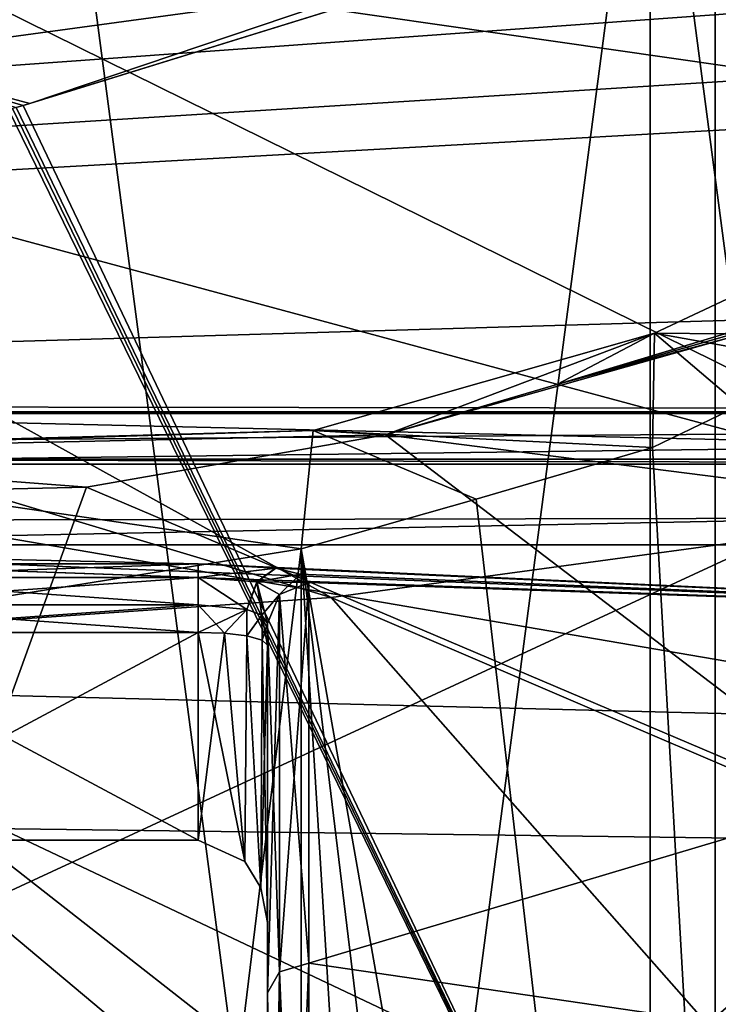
# Model space of a CAD drawing. Header units: millimetres. Extents: x -110 to 163, y -50 to 19.
# Tile 166 of 256: x -51.19 to -46.15, y -8.45 to -1.35. Entities that reach past the tile are written whole.
import ezdxf

# ---------------------------------------------------------------- set-up
doc = ezdxf.new("R2010")
doc.units = ezdxf.units.MM
doc.header["$LTSCALE"] = 65.185185
for name, color, linetype in [('108', 7, 'CONTINUOUS'), ('110', 7, 'CONTINUOUS'), ('119', 7, 'CONTINUOUS'), ('170', 7, 'CONTINUOUS'), ('194', 7, 'CONTINUOUS'), ('195', 7, 'CONTINUOUS'), ('196', 7, 'CONTINUOUS'), ('21', 7, 'CONTINUOUS'), ('22', 7, 'CONTINUOUS'), ('233', 7, 'CONTINUOUS'), ('283', 7, 'CONTINUOUS'), ('31', 7, 'CONTINUOUS'), ('364', 7, 'CONTINUOUS'), ('37', 7, 'CONTINUOUS'), ('377', 7, 'CONTINUOUS'), ('451', 7, 'CONTINUOUS'), ('6026', 7, 'CONTINUOUS'), ('6030', 7, 'CONTINUOUS'), ('6031', 7, 'CONTINUOUS'), ('6034', 7, 'CONTINUOUS'), ('6114', 7, 'CONTINUOUS'), ('6140', 7, 'CONTINUOUS'), ('6188', 7, 'CONTINUOUS'), ('6189', 7, 'CONTINUOUS'), ('773', 7, 'CONTINUOUS'), ('784', 7, 'CONTINUOUS'), ('785', 7, 'CONTINUOUS'), ('786', 7, 'CONTINUOUS'), ('792', 7, 'CONTINUOUS'), ('793', 7, 'CONTINUOUS'), ('800', 7, 'CONTINUOUS'), ('801', 7, 'CONTINUOUS'), ('802', 7, 'CONTINUOUS'), ('803', 7, 'CONTINUOUS'), ('804', 7, 'CONTINUOUS'), ('872', 7, 'CONTINUOUS'), ('873', 7, 'CONTINUOUS')]:
    doc.layers.add(name, color=color, linetype=linetype)

msp = doc.modelspace()

# ---------------------------------------------------------------- linework, layer by layer
at = {"layer": '108', "linetype": 'CONTINUOUS'}
for points in [[(-49.1558, -5.1681, -15.62), (-49.1558, -25.4334, -15.62), (-51.582, -25.042, -16.6444), (-49.1558, -5.1681, -15.62)], [(-51.5796, -5.5588, -16.6438), (-49.1558, -5.1681, -15.62), (-51.582, -25.042, -16.6444), (-51.5796, -5.5588, -16.6438)]]:
    msp.add_3dface(points, dxfattribs=at)
at = {"layer": '110', "linetype": 'CONTINUOUS'}
for points in [[(-42.9335, 0.1241, -8.9913), (-46.168, -0.4241, -10.363), (-43.6278, -9.746, -9.2041), (-42.9335, 0.1241, -8.9913)], [(-46.168, -0.4241, -10.363), (-46.168, -12.4416, -10.363), (-43.6278, -9.746, -9.2041), (-46.168, -0.4241, -10.363)]]:
    msp.add_3dface(points, dxfattribs=at)
at = {"layer": '119', "linetype": 'CONTINUOUS'}
for points in [[(-46.0974, -3.6168, -15.5652), (-47.3098, -3.9826, -16.2939), (-46.0768, -3.6305, -15.5837), (-46.0974, -3.6168, -15.5652)], [(-47.3098, -3.9826, -16.2939), (-48.5477, -4.3455, -17.0416), (-46.0531, -3.6412, -15.5971), (-47.3098, -3.9826, -16.2939)], [(-46.0531, -3.6412, -15.5971), (-48.5477, -4.3455, -17.0416), (-42.5725, -5.105, -17.1642), (-46.0531, -3.6412, -15.5971)], [(-46.0768, -3.6305, -15.5837), (-47.3098, -3.9826, -16.2939), (-46.0531, -3.6412, -15.5971), (-46.0768, -3.6305, -15.5837)], [(-50.7061, -4.7235, -18.0317), (-44.7046, -7.2719, -19.6267), (-48.5477, -4.3455, -17.0416), (-50.7061, -4.7235, -18.0317)], [(-48.5477, -4.3455, -17.0416), (-44.7046, -7.2719, -19.6267), (-42.5725, -5.105, -17.1642), (-48.5477, -4.3455, -17.0416)], [(-50.7061, -4.7235, -18.0317), (-51.6593, -4.7448, -18.2897), (-51.5992, -7.1823, -20.9597), (-50.7061, -4.7235, -18.0317)], [(-44.7046, -7.2719, -19.6267), (-50.7061, -4.7235, -18.0317), (-51.5992, -7.1823, -20.9597), (-44.7046, -7.2719, -19.6267)], [(-47.9092, -10.0686, -21.6462), (-51.5992, -7.1823, -20.9597), (-55.0119, -9.8321, -23.4415), (-47.9092, -10.0686, -21.6462)], [(-47.9092, -10.0686, -21.6462), (-44.7046, -7.2719, -19.6267), (-51.5992, -7.1823, -20.9597), (-47.9092, -10.0686, -21.6462)], [(-40.6933, -10.2857, -20.8549), (-44.7046, -7.2719, -19.6267), (-47.9092, -10.0686, -21.6462), (-40.6933, -10.2857, -20.8549)]]:
    msp.add_3dface(points, dxfattribs=at)
at = {"layer": '170', "linetype": 'CONTINUOUS'}
for points in [[(-54.6, -4.523, 13.7879), (-54.5999, -4.1799, 13.2839), (-40.1305, -4.523, 13.7879), (-54.6, -4.523, 13.7879)], [(-25.661, -4.1799, 13.2839), (-54.5999, -4.1799, 13.2839), (-54.5999, -4.1421, 13.0812), (-25.661, -4.1799, 13.2839)], [(-25.661, -4.1799, 13.2839), (-54.5999, -4.1421, 13.0812), (-54.5999, -4.1933, 12.6743), (-25.661, -4.1799, 13.2839)], [(-25.661, -4.1933, 12.6743), (-25.661, -4.1799, 13.2839), (-54.5999, -4.1933, 12.6743), (-25.661, -4.1933, 12.6743)], [(-54.5999, -4.1799, 13.2839), (-25.661, -4.1799, 13.2839), (-40.1305, -4.523, 13.7879), (-54.5999, -4.1799, 13.2839)], [(-25.661, -4.5582, 12.1858), (-25.661, -4.1933, 12.6743), (-54.5999, -4.5581, 12.1859), (-25.661, -4.5582, 12.1858)], [(-25.661, -4.1933, 12.6743), (-54.5999, -4.1933, 12.6743), (-54.5999, -4.4041, 12.3216), (-25.661, -4.1933, 12.6743)], [(-25.661, -4.1933, 12.6743), (-54.5999, -4.4041, 12.3216), (-54.5999, -4.5581, 12.1859), (-25.661, -4.1933, 12.6743)], [(-54.6, -5.1388, 12), (-25.661, -4.5582, 12.1858), (-54.5999, -4.5581, 12.1859), (-54.6, -5.1388, 12)], [(-54.6, -5.1388, 12), (-40.1305, -5.1388, 12), (-25.661, -4.5582, 12.1858), (-54.6, -5.1388, 12)]]:
    msp.add_3dface(points, dxfattribs=at)
at = {"layer": '194', "linetype": 'CONTINUOUS'}
for points in [[(-54.0727, -4.4678, -18.5176), (-48.5477, -4.3455, -17.0416), (-49.069, -4.3163, -16.1689), (-54.0727, -4.4678, -18.5176)], [(-54.07, -4.4526, -17.5089), (-54.0727, -4.4678, -18.5176), (-49.069, -4.3163, -16.1689), (-54.07, -4.4526, -17.5089)], [(-49.1558, -5.1681, -15.62), (-54.07, -4.4526, -17.5089), (-49.069, -4.3163, -16.1689), (-49.1558, -5.1681, -15.62)], [(-54.0727, -4.4678, -18.5176), (-50.7061, -4.7235, -18.0317), (-48.5477, -4.3455, -17.0416), (-54.0727, -4.4678, -18.5176)], [(-54.0727, -4.4678, -18.5176), (-51.6593, -4.7448, -18.2897), (-50.7061, -4.7235, -18.0317), (-54.0727, -4.4678, -18.5176)], [(-49.1558, -5.1681, -15.62), (-51.5796, -5.5588, -16.6438), (-54.07, -4.4526, -17.5089), (-49.1558, -5.1681, -15.62)]]:
    msp.add_3dface(points, dxfattribs=at)
at = {"layer": '195', "linetype": 'CONTINUOUS'}
for points in [[(-46.6194, -4.4375, -14.1284), (-49.069, -4.3163, -16.1689), (-46.6055, -3.6137, -14.7032), (-46.6194, -4.4375, -14.1284)], [(-49.069, -4.3163, -16.1689), (-48.5477, -4.3455, -17.0416), (-46.6055, -3.6137, -14.7032), (-49.069, -4.3163, -16.1689)], [(-48.5477, -4.3455, -17.0416), (-47.3098, -3.9826, -16.2939), (-46.6055, -3.6137, -14.7032), (-48.5477, -4.3455, -17.0416)], [(-47.3098, -3.9826, -16.2939), (-46.0974, -3.6168, -15.5652), (-46.6055, -3.6137, -14.7032), (-47.3098, -3.9826, -16.2939)], [(-47.8937, -4.8115, -14.8778), (-49.1558, -5.1681, -15.62), (-49.069, -4.3163, -16.1689), (-47.8937, -4.8115, -14.8778)], [(-46.6194, -4.4375, -14.1284), (-47.8937, -4.8115, -14.8778), (-49.069, -4.3163, -16.1689), (-46.6194, -4.4375, -14.1284)]]:
    msp.add_3dface(points, dxfattribs=at)
at = {"layer": '196', "linetype": 'CONTINUOUS'}
for points in [[(-45.3467, -3.8395, -13.38), (-46.6055, -3.6137, -14.7032), (-45.3579, -3.0255, -13.9792), (-45.3467, -3.8395, -13.38)], [(-46.6055, -3.6137, -14.7032), (-46.0974, -3.6168, -15.5652), (-45.3579, -3.0255, -13.9792), (-46.6055, -3.6137, -14.7032)], [(-45.9916, -4.135, -13.7593), (-46.6194, -4.4375, -14.1284), (-46.6055, -3.6137, -14.7032), (-45.9916, -4.135, -13.7593)], [(-45.3467, -3.8395, -13.38), (-45.9916, -4.135, -13.7593), (-46.6055, -3.6137, -14.7032), (-45.3467, -3.8395, -13.38)]]:
    msp.add_3dface(points, dxfattribs=at)
at = {"layer": '21', "linetype": 'CONTINUOUS'}
for points in [[(-51.1143, -1.9559, -13.2717), (-51.1627, -1.9721, -13.3002), (-46.168, -0.4241, -10.363), (-51.1143, -1.9559, -13.2717)], [(-46.168, -0.4241, -10.363), (-51.1627, -1.9721, -13.3002), (-46.168, -12.4416, -10.363), (-46.168, -0.4241, -10.363)], [(-48.6312, -1.1182, -11.8115), (-51.1143, -1.9559, -13.2717), (-46.168, -0.4241, -10.363), (-48.6312, -1.1182, -11.8115)], [(-51.2131, -1.9858, -13.3298), (-51.2404, -1.9924, -13.3459), (-46.168, -12.4416, -10.363), (-51.2131, -1.9858, -13.3298)], [(-51.1627, -1.9721, -13.3002), (-51.2131, -1.9858, -13.3298), (-46.168, -12.4416, -10.363), (-51.1627, -1.9721, -13.3002)], [(-51.2404, -1.9924, -13.3459), (-51.2679, -1.999, -13.362), (-46.168, -12.4416, -10.363), (-51.2404, -1.9924, -13.3459)], [(-51.2679, -1.999, -13.362), (-51.2679, -27.946, -13.362), (-46.168, -12.4416, -10.363), (-51.2679, -1.999, -13.362)]]:
    msp.add_3dface(points, dxfattribs=at)
at = {"layer": '22', "linetype": 'CONTINUOUS'}
for points in [[(-46.6194, -4.4375, -14.1284), (-45.9916, -4.135, -13.7593), (-45.3467, -26.7605, -13.38), (-46.6194, -4.4375, -14.1284)], [(-47.8937, -4.8115, -14.8778), (-46.6194, -4.4375, -14.1284), (-45.3467, -26.7605, -13.38), (-47.8937, -4.8115, -14.8778)], [(-49.1558, -5.1681, -15.62), (-47.8937, -4.8115, -14.8778), (-45.3467, -26.7605, -13.38), (-49.1558, -5.1681, -15.62)], [(-49.1558, -25.4334, -15.62), (-49.1558, -5.1681, -15.62), (-47.8893, -25.7915, -14.8752), (-49.1558, -25.4334, -15.62)], [(-47.8893, -25.7915, -14.8752), (-49.1558, -5.1681, -15.62), (-46.6094, -26.1674, -14.1226), (-47.8893, -25.7915, -14.8752)], [(-46.6094, -26.1674, -14.1226), (-49.1558, -5.1681, -15.62), (-45.3467, -26.7605, -13.38), (-46.6094, -26.1674, -14.1226)]]:
    msp.add_3dface(points, dxfattribs=at)
at = {"layer": '233', "color": 7, "linetype": 'CONTINUOUS', "true_color": 0x0303ff}
for points in [[(-98, -5.05, 17.7535), (-18.0321, 1.8195, 11.277), (-98, 2.4535, 10.25), (-98, -5.05, 17.7535)], [(-20.8828, 0.507, 13.0533), (-18.0321, 1.8195, 11.277), (-98, -5.05, 17.7535), (-20.8828, 0.507, 13.0533)], [(-22.3385, -0.3038, 13.9773), (-20.8828, 0.507, 13.0533), (-98, -5.05, 17.7535), (-22.3385, -0.3038, 13.9773)], [(-23.2392, -0.8651, 14.5562), (-22.3385, -0.3038, 13.9773), (-98, -5.05, 17.7535), (-23.2392, -0.8651, 14.5562)], [(-25.947, -2.9271, 16.345), (-23.2392, -0.8651, 14.5562), (-98, -5.05, 17.7535), (-25.947, -2.9271, 16.345)], [(-27.8443, -4.913, 17.6737), (-25.947, -2.9271, 16.345), (-98, -5.05, 17.7535), (-27.8443, -4.913, 17.6737)], [(-29.1198, -6.7837, 18.6473), (-27.8443, -4.913, 17.6737), (-98, -5.05, 17.7535), (-29.1198, -6.7837, 18.6473)], [(-98, -15.3, 20.5), (-29.1198, -6.7837, 18.6473), (-98, -5.05, 17.7535), (-98, -15.3, 20.5)], [(-29.9227, -8.5375, 19.3525), (-29.1198, -6.7837, 18.6473), (-98, -15.3, 20.5), (-29.9227, -8.5375, 19.3525)]]:
    msp.add_3dface(points, dxfattribs=at)
at = {"layer": '283', "linetype": 'CONTINUOUS'}
for points in [[(-51.2131, -1.9858, -13.3298), (-51.1627, -1.9721, -13.3002), (-52.3485, -1.625, -12.7255), (-51.2131, -1.9858, -13.3298)], [(-51.1627, -1.9721, -13.3002), (-51.1143, -1.9559, -13.2717), (-52.3485, -1.625, -12.7255), (-51.1627, -1.9721, -13.3002)]]:
    msp.add_3dface(points, dxfattribs=at)
at = {"layer": '31', "linetype": 'CONTINUOUS'}
for points in [[(-54.6, -28.0377, 12), (-27.3, -28.0377, 12), (-54.6, -5.1388, 12), (-54.6, -28.0377, 12)], [(-54.6, -5.1388, 12), (-27.3, -28.0377, 12), (-40.1305, -5.1388, 12), (-54.6, -5.1388, 12)]]:
    msp.add_3dface(points, dxfattribs=at)
at = {"layer": '364', "linetype": 'CONTINUOUS'}
for points in [[(-44.4235, -1.926, -18.2011), (-52.2969, -0.7917, -17.7319), (-51.324, 0.7087, -14.6695), (-44.4235, -1.926, -18.2011)], [(-52.2969, -0.7917, -17.7319), (-44.064, -4.8554, -21.449), (-55.917, -1.6622, -20.3258), (-52.2969, -0.7917, -17.7319)], [(-44.064, -4.8554, -21.449), (-52.2969, -0.7917, -17.7319), (-44.4235, -1.926, -18.2011), (-44.064, -4.8554, -21.449)], [(-55.917, -1.6622, -20.3258), (-48.9394, -5.5202, -22.878), (-59.7433, -2.2776, -23.1475), (-55.917, -1.6622, -20.3258)], [(-55.917, -1.6622, -20.3258), (-44.064, -4.8554, -21.449), (-48.9394, -5.5202, -22.878), (-55.917, -1.6622, -20.3258)], [(-59.7433, -2.2776, -23.1475), (-48.9394, -5.5202, -22.878), (-54.0955, -5.8762, -24.6367), (-59.7433, -2.2776, -23.1475)], [(-44.064, -4.8554, -21.449), (-38.965, -9.7907, -23.7516), (-48.9394, -5.5202, -22.878), (-44.064, -4.8554, -21.449)], [(-48.9394, -5.5202, -22.878), (-44.7071, -10.3162, -24.4085), (-54.0955, -5.8762, -24.6367), (-48.9394, -5.5202, -22.878)], [(-48.9394, -5.5202, -22.878), (-38.965, -9.7907, -23.7516), (-44.7071, -10.3162, -24.4085), (-48.9394, -5.5202, -22.878)], [(-54.0955, -5.8762, -24.6367), (-50.6626, -10.4562, -25.5092), (-58.6712, -6.1264, -27.0831), (-54.0955, -5.8762, -24.6367)], [(-54.0955, -5.8762, -24.6367), (-44.7071, -10.3162, -24.4085), (-50.6626, -10.4562, -25.5092), (-54.0955, -5.8762, -24.6367)], [(-58.6712, -6.1264, -27.0831), (-50.6626, -10.4562, -25.5092), (-55.9106, -10.552, -27.4314), (-58.6712, -6.1264, -27.0831)]]:
    msp.add_3dface(points, dxfattribs=at)
at = {"layer": '37', "linetype": 'CONTINUOUS'}
for points in [[(-53.6, -8.7188, 8.5), (-53.6, -0.0029, 8.5), (-34.7667, -0.0029, 8.5), (-53.6, -8.7188, 8.5)], [(-36, -8.7188, 8.5), (-53.6, -8.7188, 8.5), (-34.7667, -0.0029, 8.5), (-36, -8.7188, 8.5)]]:
    msp.add_3dface(points, dxfattribs=at)
at = {"layer": '377', "linetype": 'CONTINUOUS'}
for points in [[(51.324, 0.7087, -14.6695), (44.4235, -1.926, -18.2011), (-51.324, 0.7087, -14.6695), (51.324, 0.7087, -14.6695)], [(44.4235, -1.926, -18.2011), (-44.4235, -1.926, -18.2011), (-51.324, 0.7087, -14.6695), (44.4235, -1.926, -18.2011)]]:
    msp.add_3dface(points, dxfattribs=at)
at = {"layer": '451', "color": 7, "linetype": 'CONTINUOUS', "true_color": 0x000000}
for points in [[(-52.7, -5.276, 1.2367), (-40.85, -5.6943, -3.1211), (-53.3, -5.2), (-52.7, -5.276, 1.2367)], [(-53.3, -5.2), (-40.85, -5.6943, -3.1211), (-49.9, -5.276, -1.2367), (-53.3, -5.2)], [(-52.7, -5.276, -1.2367), (-53.3, -5.2), (-49.9, -5.276, -1.2367), (-52.7, -5.276, -1.2367)], [(-49.9, -5.276, 1.2367), (-40.85, -5.6943, -3.1211), (-52.7, -5.276, 1.2367), (-49.9, -5.276, 1.2367)], [(-49.3417, -5.3077, 1.4707), (-40.85, -5.6943, -3.1211), (-49.9, -5.276, 1.2367), (-49.3417, -5.3077, 1.4707)], [(-49.9, -5.276, -1.2367), (-40.85, -5.6943, -3.1211), (-49.3386, -5.3081, -1.474), (-49.9, -5.276, -1.2367)], [(-49.1644, -5.3508, 1.7388), (-40.85, -5.6943, -3.1211), (-49.3417, -5.3077, 1.4707), (-49.1644, -5.3508, 1.7388)], [(-49.3386, -5.3081, -1.474), (-40.85, -5.6943, -3.1211), (-49.1627, -5.3513, -1.7414), (-49.3386, -5.3081, -1.474)], [(-49.1, -5.4126, 2.0612), (-40.85, -5.6943, -3.1211), (-49.1644, -5.3508, 1.7388), (-49.1, -5.4126, 2.0612)], [(-49.1627, -5.3513, -1.7414), (-40.85, -5.6943, -3.1211), (-49.1, -5.4126, -2.0612), (-49.1627, -5.3513, -1.7414)], [(-40.85, -5.6943, 3.1211), (-40.85, -5.6943, -3.1211), (-49.1, -5.4126, 2.0612), (-40.85, -5.6943, 3.1211)], [(-49.1, -8.1582, 7.1418), (-40.85, -5.6943, 3.1211), (-49.1, -5.4126, 2.0612), (-49.1, -8.1582, 7.1418)], [(-49.1, -5.4126, -2.0612), (-40.85, -5.6943, -3.1211), (-49.1, -8.1582, -7.1418), (-49.1, -5.4126, -2.0612)], [(-40.85, -9.3634, 8.1711), (-40.85, -5.6943, 3.1211), (-49.1, -8.1582, 7.1418), (-40.85, -9.3634, 8.1711)], [(-40.85, -5.6943, -3.1211), (-40.85, -9.3634, -8.1711), (-49.1, -8.1582, -7.1418), (-40.85, -5.6943, -3.1211)], [(-49.1, -13.2388, 9.8874), (-40.85, -9.3634, 8.1711), (-49.1, -8.1582, 7.1418), (-49.1, -13.2388, 9.8874)], [(-49.1, -8.1582, -7.1418), (-40.85, -9.3634, -8.1711), (-49.1, -13.2388, -9.8874), (-49.1, -8.1582, -7.1418)]]:
    msp.add_3dface(points, dxfattribs=at)
at = {"layer": '6026', "linetype": 'CONTINUOUS'}
for points in [[(-46.6378, 1.0752, -52), (-51.8425, -38.458, -52), (-51.8425, 7.858, -52), (-46.6378, 1.0752, -52)], [(-46.6378, -31.6752, -52), (-51.8425, -38.458, -52), (-46.6378, 1.0752, -52), (-46.6378, -31.6752, -52)], [(-43.366, -6.8235, -52), (-46.6378, -31.6752, -52), (-46.6378, 1.0752, -52), (-43.366, -6.8235, -52)], [(-43.366, -23.7765, -52), (-46.6378, -31.6752, -52), (-43.366, -6.8235, -52), (-43.366, -23.7765, -52)]]:
    msp.add_3dface(points, dxfattribs=at)
at = {"layer": '6030', "linetype": 'CONTINUOUS'}
for points in [[(-46.6378, 1.0752, -51.5), (-51.8425, 7.858, -51.5), (-46.6378, -31.6752, -51.5), (-46.6378, 1.0752, -51.5)], [(-46.6378, -31.6752, -51.5), (-51.8425, 7.858, -51.5), (-51.8425, -38.458, -51.5), (-46.6378, -31.6752, -51.5)], [(-43.366, -6.8235, -51.5), (-46.6378, 1.0752, -51.5), (-43.366, -23.7765, -51.5), (-43.366, -6.8235, -51.5)], [(-43.366, -23.7765, -51.5), (-46.6378, 1.0752, -51.5), (-46.6378, -31.6752, -51.5), (-43.366, -23.7765, -51.5)]]:
    msp.add_3dface(points, dxfattribs=at)
at = {"layer": '6031', "linetype": 'CONTINUOUS'}
for points in [[(-50.8423, 8.8577, -52.0858), (-43.4364, -2.2259, -52.0858), (-50.428, 9.272, -53.5), (-50.8423, 8.8577, -52.0858)], [(-50.428, 9.272, -53.5), (-43.4364, -2.2259, -52.0858), (-44.9056, 2.075, -53.5), (-50.428, 9.272, -53.5)], [(-50.8423, 8.8577, -52.0858), (-46.6378, 1.0752, -51.5), (-43.4364, -2.2259, -52.0858), (-50.8423, 8.8577, -52.0858)], [(-46.6378, 1.0752, -51.5), (-43.366, -6.8235, -51.5), (-43.4364, -2.2259, -52.0858), (-46.6378, 1.0752, -51.5)]]:
    msp.add_3dface(points, dxfattribs=at)
at = {"layer": '6034', "linetype": 'CONTINUOUS'}
for points in [[(-46.6378, 1.0752, -52), (-51.0923, 8.6077, -52.4393), (-43.763, -2.3612, -52.4393), (-46.6378, 1.0752, -52)], [(-51.0923, 8.6077, -52.4393), (-45.3386, 1.825, -53.5), (-43.763, -2.3612, -52.4393), (-51.0923, 8.6077, -52.4393)], [(-43.366, -6.8235, -52), (-46.6378, 1.0752, -52), (-43.763, -2.3612, -52.4393), (-43.366, -6.8235, -52)]]:
    msp.add_3dface(points, dxfattribs=at)
at = {"layer": '6114', "linetype": 'CONTINUOUS'}
for points in [[(-48.6312, -1.1182, -11.8115), (-53.6, -1.3142, -12.1771), (-52.3485, -1.625, -12.7255), (-48.6312, -1.1182, -11.8115)], [(-51.1143, -1.9559, -13.2717), (-48.6312, -1.1182, -11.8115), (-52.3485, -1.625, -12.7255), (-51.1143, -1.9559, -13.2717)]]:
    msp.add_3dface(points, dxfattribs=at)
at = {"layer": '6140', "linetype": 'CONTINUOUS'}
for points in [[(-29.5811, -8.8055, 16.2503), (-60.25, -9.3255, 16.4486), (-54.6, -4.523, 13.7879), (-29.5811, -8.8055, 16.2503)], [(-25.7515, -4.59, 13.84), (-29.5811, -8.8055, 16.2503), (-54.6, -4.523, 13.7879), (-25.7515, -4.59, 13.84)], [(-25.7515, -4.59, 13.84), (-54.6, -4.523, 13.7879), (-40.1305, -4.523, 13.7879), (-25.7515, -4.59, 13.84)]]:
    msp.add_3dface(points, dxfattribs=at)
at = {"layer": '6188', "color": 7, "linetype": 'CONTINUOUS', "true_color": 0xcad1ee}
for points in [[(-49.7094, -5.7777, 1.5378), (-49.9, -5.7712, 1.5), (-49.5638, -7.4227, 0), (-49.7094, -5.7777, 1.5378)], [(-49.9, -5.7712, 1.5), (-49.9, -7.2712), (-49.5638, -7.4227, 0), (-49.9, -5.7712, 1.5)], [(-49.5473, -5.7956, 1.6456), (-49.7094, -5.7777, 1.5378), (-49.5638, -7.4227, 0), (-49.5473, -5.7956, 1.6456)], [(-49.5473, -5.7956, 1.6456), (-49.5638, -7.4227, 0), (-49.4463, -7.6128, 0), (-49.5473, -5.7956, 1.6456)], [(-49.4384, -5.8267, 1.8078), (-49.5473, -5.7956, 1.6456), (-49.4463, -7.6128, 0), (-49.4384, -5.8267, 1.8078)], [(-49.4, -7.8635), (-49.4384, -5.8267, 1.8078), (-49.4463, -7.6128, 0), (-49.4, -7.8635)], [(-49.4, -7.8635), (-49.4, -5.8635, 2), (-49.4384, -5.8267, 1.8078), (-49.4, -7.8635)]]:
    msp.add_3dface(points, dxfattribs=at)
at = {"layer": '6189', "color": 7, "linetype": 'CONTINUOUS', "true_color": 0xcad1ee}
for points in [[(-49.9, -5.7712, 1.5), (-52.7, -5.7712, 1.5), (-49.9, -7.2712), (-49.9, -5.7712, 1.5)], [(-52.7, -5.7712, 1.5), (-52.7, -7.2712), (-49.9, -7.2712), (-52.7, -5.7712, 1.5)]]:
    msp.add_3dface(points, dxfattribs=at)
at = {"layer": '773', "color": 7, "linetype": 'CONTINUOUS', "true_color": 0x000000}
for points in [[(-49.4, -5.7063, -2), (-49.4, -8.3704, -6.9296), (-49.4, -5.8635, -2), (-49.4, -5.7063, -2)], [(-49.4, -5.7063, 2), (-49.4, -5.8635, 2), (-49.4, -8.3704, 6.9296), (-49.4, -5.7063, 2)], [(-49.4, -5.8635, -2), (-49.4, -8.3704, -6.9296), (-49.4, -7.8635), (-49.4, -5.8635, -2)], [(-49.4, -5.8635, 2), (-49.4, -7.8635), (-49.4, -8.3704, 6.9296), (-49.4, -5.8635, 2)], [(-49.4, -7.8635), (-49.4, -8.3704, -6.9296), (-49.4, -8.3704, 6.9296), (-49.4, -7.8635)], [(-49.4, -13.3, -9.5937), (-49.4, -13.3, -9.4365), (-49.4, -8.3704, 6.9296), (-49.4, -13.3, -9.5937)], [(-49.4, -8.3704, 6.9296), (-49.4, -13.3, -9.4365), (-49.4, -13.3, 9.4365), (-49.4, -8.3704, 6.9296)], [(-49.4, -8.3704, -6.9296), (-49.4, -13.3, -9.5937), (-49.4, -8.3704, 6.9296), (-49.4, -8.3704, -6.9296)], [(-49.4, -13.3, 9.5937), (-49.4, -8.3704, 6.9296), (-49.4, -13.3, 9.4365), (-49.4, -13.3, 9.5937)]]:
    msp.add_3dface(points, dxfattribs=at)
at = {"layer": '784', "color": 7, "linetype": 'CONTINUOUS', "true_color": 0x000000}
for points in [[(-49.9, -5.276, 1.2367), (-52.7, -5.276, 1.2367), (-52.7001, -5.375, 1.4248), (-49.9, -5.276, 1.2367)], [(-49.9, -5.276, 1.2367), (-52.7001, -5.375, 1.4248), (-49.9, -5.375, 1.4247), (-49.9, -5.276, 1.2367)], [(-52.7001, -5.375, 1.4248), (-52.7, -5.5737, 1.5), (-49.9, -5.375, 1.4247), (-52.7001, -5.375, 1.4248)], [(-49.9, -5.375, 1.4247), (-52.7, -5.5737, 1.5), (-49.9, -5.5737, 1.5), (-49.9, -5.375, 1.4247)]]:
    msp.add_3dface(points, dxfattribs=at)
at = {"layer": '785', "color": 7, "linetype": 'CONTINUOUS', "true_color": 0x000000}
for points in [[(-49.3417, -5.3077, 1.4707), (-49.9, -5.276, 1.2367), (-49.9, -5.375, 1.4247), (-49.3417, -5.3077, 1.4707)], [(-49.3417, -5.3077, 1.4707), (-49.9, -5.375, 1.4247), (-49.4754, -5.4061, 1.6085), (-49.3417, -5.3077, 1.4707)], [(-49.1644, -5.3508, 1.7388), (-49.3417, -5.3077, 1.4707), (-49.4754, -5.4061, 1.6085), (-49.1644, -5.3508, 1.7388)], [(-49.9, -5.375, 1.4247), (-49.9, -5.5737, 1.5), (-49.5482, -5.6051, 1.6447), (-49.9, -5.375, 1.4247)], [(-49.4754, -5.4061, 1.6085), (-49.9, -5.375, 1.4247), (-49.5482, -5.6051, 1.6447), (-49.4754, -5.4061, 1.6085)], [(-49.3121, -5.4986, 2.0433), (-49.1644, -5.3508, 1.7388), (-49.4754, -5.4061, 1.6085), (-49.3121, -5.4986, 2.0433)], [(-49.1, -5.4126, 2.0612), (-49.1644, -5.3508, 1.7388), (-49.3121, -5.4986, 2.0433), (-49.1, -5.4126, 2.0612)], [(-49.4391, -5.6472, 1.8062), (-49.4754, -5.4061, 1.6085), (-49.5482, -5.6051, 1.6447), (-49.4391, -5.6472, 1.8062)], [(-49.4, -5.7063, 2), (-49.3121, -5.4986, 2.0433), (-49.4754, -5.4061, 1.6085), (-49.4, -5.7063, 2)], [(-49.4, -5.7063, 2), (-49.4754, -5.4061, 1.6085), (-49.4391, -5.6472, 1.8062), (-49.4, -5.7063, 2)]]:
    msp.add_3dface(points, dxfattribs=at)
at = {"layer": '786', "color": 7, "linetype": 'CONTINUOUS', "true_color": 0x000000}
for points in [[(-49.1, -5.4126, 2.0612), (-49.3121, -5.4986, 2.0433), (-49.312, -8.2202, 7.0798), (-49.1, -5.4126, 2.0612)], [(-49.1, -8.1582, 7.1418), (-49.1, -5.4126, 2.0612), (-49.312, -8.2202, 7.0798), (-49.1, -8.1582, 7.1418)], [(-49.4, -5.7063, 2), (-49.4, -8.3704, 6.9296), (-49.3121, -5.4986, 2.0433), (-49.4, -5.7063, 2)], [(-49.3121, -5.4986, 2.0433), (-49.4, -8.3704, 6.9296), (-49.312, -8.2202, 7.0798), (-49.3121, -5.4986, 2.0433)], [(-49.1, -8.1582, 7.1418), (-49.312, -8.2202, 7.0798), (-49.3118, -13.2566, 9.8017), (-49.1, -8.1582, 7.1418)], [(-49.1, -13.2388, 9.8874), (-49.1, -8.1582, 7.1418), (-49.3118, -13.2566, 9.8017), (-49.1, -13.2388, 9.8874)], [(-49.4, -8.3704, 6.9296), (-49.4, -13.3, 9.5937), (-49.312, -8.2202, 7.0798), (-49.4, -8.3704, 6.9296)], [(-49.312, -8.2202, 7.0798), (-49.4, -13.3, 9.5937), (-49.3118, -13.2566, 9.8017), (-49.312, -8.2202, 7.0798)]]:
    msp.add_3dface(points, dxfattribs=at)
at = {"layer": '792', "color": 7, "linetype": 'CONTINUOUS', "true_color": 0x000000}
for points in [[(-49.9, -5.5737, 1.5), (-52.7, -5.5737, 1.5), (-49.9, -5.7712, 1.5), (-49.9, -5.5737, 1.5)], [(-52.7, -5.5737, 1.5), (-52.7, -5.7712, 1.5), (-49.9, -5.7712, 1.5), (-52.7, -5.5737, 1.5)]]:
    msp.add_3dface(points, dxfattribs=at)
at = {"layer": '793', "color": 7, "linetype": 'CONTINUOUS', "true_color": 0x000000}
for points in [[(-49.5482, -5.6051, 1.6447), (-49.9, -5.5737, 1.5), (-49.7094, -5.7777, 1.5378), (-49.5482, -5.6051, 1.6447)], [(-49.9, -5.5737, 1.5), (-49.9, -5.7712, 1.5), (-49.7094, -5.7777, 1.5378), (-49.9, -5.5737, 1.5)], [(-49.5473, -5.7956, 1.6456), (-49.5482, -5.6051, 1.6447), (-49.7094, -5.7777, 1.5378), (-49.5473, -5.7956, 1.6456)], [(-49.4391, -5.6472, 1.8062), (-49.5482, -5.6051, 1.6447), (-49.5473, -5.7956, 1.6456), (-49.4391, -5.6472, 1.8062)], [(-49.4384, -5.8267, 1.8078), (-49.4391, -5.6472, 1.8062), (-49.5473, -5.7956, 1.6456), (-49.4384, -5.8267, 1.8078)], [(-49.4, -5.8635, 2), (-49.4, -5.7063, 2), (-49.4391, -5.6472, 1.8062), (-49.4, -5.8635, 2)], [(-49.4, -5.8635, 2), (-49.4391, -5.6472, 1.8062), (-49.4384, -5.8267, 1.8078), (-49.4, -5.8635, 2)]]:
    msp.add_3dface(points, dxfattribs=at)
at = {"layer": '800', "color": 7, "linetype": 'CONTINUOUS', "true_color": 0x000000}
for points in [[(-49.1, -5.4126, -2.0612), (-49.1, -8.1582, -7.1418), (-49.3118, -5.4983, -2.0434), (-49.1, -5.4126, -2.0612)], [(-49.312, -8.2202, -7.0798), (-49.4, -5.7063, -2), (-49.3118, -5.4983, -2.0434), (-49.312, -8.2202, -7.0798)], [(-49.1, -8.1582, -7.1418), (-49.312, -8.2202, -7.0798), (-49.3118, -5.4983, -2.0434), (-49.1, -8.1582, -7.1418)], [(-49.4, -8.3704, -6.9296), (-49.4, -5.7063, -2), (-49.312, -8.2202, -7.0798), (-49.4, -8.3704, -6.9296)], [(-49.1, -8.1582, -7.1418), (-49.1, -13.2388, -9.8874), (-49.312, -8.2202, -7.0798), (-49.1, -8.1582, -7.1418)], [(-49.3121, -13.2567, -9.8014), (-49.4, -8.3704, -6.9296), (-49.312, -8.2202, -7.0798), (-49.3121, -13.2567, -9.8014)], [(-49.1, -13.2388, -9.8874), (-49.3121, -13.2567, -9.8014), (-49.312, -8.2202, -7.0798), (-49.1, -13.2388, -9.8874)], [(-49.4, -13.3, -9.5937), (-49.4, -8.3704, -6.9296), (-49.3121, -13.2567, -9.8014), (-49.4, -13.3, -9.5937)]]:
    msp.add_3dface(points, dxfattribs=at)
at = {"layer": '801', "color": 7, "linetype": 'CONTINUOUS', "true_color": 0x000000}
for points in [[(-49.9, -5.276, -1.2367), (-49.3386, -5.3081, -1.474), (-49.8999, -5.3747, -1.4245), (-49.9, -5.276, -1.2367)], [(-49.8999, -5.3747, -1.4245), (-49.3386, -5.3081, -1.474), (-49.4748, -5.4059, -1.6087), (-49.8999, -5.3747, -1.4245)], [(-49.3386, -5.3081, -1.474), (-49.1627, -5.3513, -1.7414), (-49.4748, -5.4059, -1.6087), (-49.3386, -5.3081, -1.474)], [(-49.9, -5.5737, -1.5), (-49.8999, -5.3747, -1.4245), (-49.5484, -5.6051, -1.6445), (-49.9, -5.5737, -1.5)], [(-49.8999, -5.3747, -1.4245), (-49.4748, -5.4059, -1.6087), (-49.5484, -5.6051, -1.6445), (-49.8999, -5.3747, -1.4245)], [(-49.1627, -5.3513, -1.7414), (-49.1, -5.4126, -2.0612), (-49.4748, -5.4059, -1.6087), (-49.1627, -5.3513, -1.7414)], [(-49.5484, -5.6051, -1.6445), (-49.4748, -5.4059, -1.6087), (-49.4392, -5.6471, -1.806), (-49.5484, -5.6051, -1.6445)], [(-49.1, -5.4126, -2.0612), (-49.3118, -5.4983, -2.0434), (-49.4748, -5.4059, -1.6087), (-49.1, -5.4126, -2.0612)], [(-49.4748, -5.4059, -1.6087), (-49.3118, -5.4983, -2.0434), (-49.4392, -5.6471, -1.806), (-49.4748, -5.4059, -1.6087)], [(-49.3118, -5.4983, -2.0434), (-49.4, -5.7063, -2), (-49.4392, -5.6471, -1.806), (-49.3118, -5.4983, -2.0434)]]:
    msp.add_3dface(points, dxfattribs=at)
at = {"layer": '802', "color": 7, "linetype": 'CONTINUOUS', "true_color": 0x000000}
for points in [[(-52.7, -5.276, -1.2367), (-49.9, -5.276, -1.2367), (-49.8999, -5.3747, -1.4245), (-52.7, -5.276, -1.2367)], [(-52.7, -5.375, -1.4247), (-52.7, -5.276, -1.2367), (-49.8999, -5.3747, -1.4245), (-52.7, -5.375, -1.4247)], [(-52.7, -5.375, -1.4247), (-49.8999, -5.3747, -1.4245), (-49.9, -5.5737, -1.5), (-52.7, -5.375, -1.4247)], [(-52.7, -5.5737, -1.5), (-52.7, -5.375, -1.4247), (-49.9, -5.5737, -1.5), (-52.7, -5.5737, -1.5)]]:
    msp.add_3dface(points, dxfattribs=at)
at = {"layer": '803', "color": 7, "linetype": 'CONTINUOUS', "true_color": 0x000000}
for points in [[(-52.7, -5.5737, -1.5), (-49.9, -5.5737, -1.5), (-52.7, -5.7712, -1.5), (-52.7, -5.5737, -1.5)], [(-49.9, -5.5737, -1.5), (-49.9, -5.7712, -1.5), (-52.7, -5.7712, -1.5), (-49.9, -5.5737, -1.5)]]:
    msp.add_3dface(points, dxfattribs=at)
at = {"layer": '804', "color": 7, "linetype": 'CONTINUOUS', "true_color": 0x000000}
for points in [[(-49.9, -5.5737, -1.5), (-49.5484, -5.6051, -1.6445), (-49.9, -5.7712, -1.5), (-49.9, -5.5737, -1.5)], [(-49.9, -5.7712, -1.5), (-49.5484, -5.6051, -1.6445), (-49.7094, -5.7777, -1.5378), (-49.9, -5.7712, -1.5)], [(-49.7094, -5.7777, -1.5378), (-49.5484, -5.6051, -1.6445), (-49.5473, -5.7956, -1.6456), (-49.7094, -5.7777, -1.5378)], [(-49.5484, -5.6051, -1.6445), (-49.4392, -5.6471, -1.806), (-49.5473, -5.7956, -1.6456), (-49.5484, -5.6051, -1.6445)], [(-49.5473, -5.7956, -1.6456), (-49.4392, -5.6471, -1.806), (-49.4384, -5.8267, -1.8078), (-49.5473, -5.7956, -1.6456)], [(-49.4392, -5.6471, -1.806), (-49.4, -5.7063, -2), (-49.4384, -5.8267, -1.8078), (-49.4392, -5.6471, -1.806)], [(-49.4, -5.7063, -2), (-49.4, -5.8635, -2), (-49.4384, -5.8267, -1.8078), (-49.4, -5.7063, -2)]]:
    msp.add_3dface(points, dxfattribs=at)
at = {"layer": '872', "color": 7, "linetype": 'CONTINUOUS', "true_color": 0x000000}
for points in [[(-49.9, -5.7712, -1.5), (-49.7094, -5.7777, -1.5378), (-49.9, -7.2712), (-49.9, -5.7712, -1.5)], [(-49.9, -7.2712), (-49.7094, -5.7777, -1.5378), (-49.5638, -7.4227, 0), (-49.9, -7.2712)], [(-49.7094, -5.7777, -1.5378), (-49.5473, -5.7956, -1.6456), (-49.5638, -7.4227, 0), (-49.7094, -5.7777, -1.5378)], [(-49.5638, -7.4227, 0), (-49.5473, -5.7956, -1.6456), (-49.4463, -7.6128, 0), (-49.5638, -7.4227, 0)], [(-49.5473, -5.7956, -1.6456), (-49.4384, -5.8267, -1.8078), (-49.4463, -7.6128, 0), (-49.5473, -5.7956, -1.6456)], [(-49.4384, -5.8267, -1.8078), (-49.4, -5.8635, -2), (-49.4463, -7.6128, 0), (-49.4384, -5.8267, -1.8078)], [(-49.4, -5.8635, -2), (-49.4, -7.8635), (-49.4463, -7.6128, 0), (-49.4, -5.8635, -2)]]:
    msp.add_3dface(points, dxfattribs=at)
at = {"layer": '873', "color": 7, "linetype": 'CONTINUOUS', "true_color": 0x000000}
for points in [[(-52.7, -5.7712, -1.5), (-49.9, -5.7712, -1.5), (-52.7, -7.2712), (-52.7, -5.7712, -1.5)], [(-52.7, -7.2712), (-49.9, -5.7712, -1.5), (-49.9, -7.2712), (-52.7, -7.2712)]]:
    msp.add_3dface(points, dxfattribs=at)

doc.saveas('drawing.dxf')
